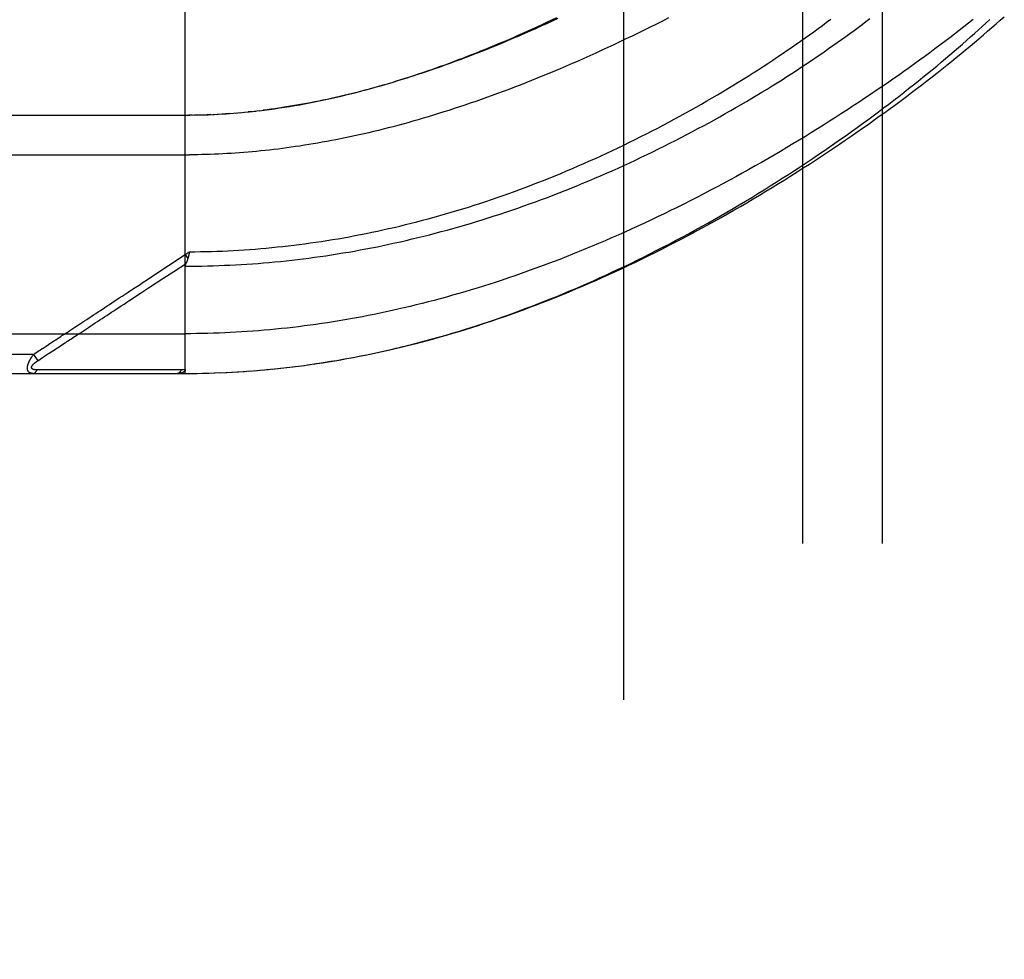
# Model space of a CAD drawing. Header units: inches. Extents: x 0 to 212, y 0 to 138.
# Tile 123 of 256: x 43.76 to 45.31, y 73.64 to 75.12. Entities that reach past the tile are written whole.
import ezdxf

# ---------------------------------------------------------------- set-up
doc = ezdxf.new("R2010")
doc.units = ezdxf.units.IN
doc.header["$LTSCALE"] = 11.6875
doc.header["$MEASUREMENT"] = 0
doc.linetypes.add('HIDDEN', pattern=[0.2, 0.1, -0.1])
for name, color, linetype in [('DEFAULT_2', 8, 'HIDDEN'), ('LEFTHAND_DOOR_ASSEMBLY', 7, 'CONTINUOUS'), ('SUBPANEL', 7, 'CONTINUOUS')]:
    doc.layers.add(name, color=color, linetype=linetype)

msp = doc.modelspace()

# ---------------------------------------------------------------- linework, layer by layer
at = {"layer": 'DEFAULT_2', "color": 8, "linetype": 'HIDDEN'}
msp.add_line((44.7095, 38.9877), (44.7095, 96.0917), dxfattribs=at)
at = {"layer": 'LEFTHAND_DOOR_ASSEMBLY', "color": 8, "linetype": 'HIDDEN'}
for p, q in [((44.0198, 74.5634), (44.0198, 75.2282)), ((43.146, 74.9697), (44.0198, 74.9697)), ((44.0313, 74.9697), (44.0255, 74.9697)), ((44.034, 74.9698), (44.0428, 74.9699)), ((44.0412, 74.9699), (44.0486, 74.9701)), ((44.0601, 74.9705), (44.0543, 74.9703)), ((44.0629, 74.9706), (44.0717, 74.9711)), ((44.07, 74.971), (44.0775, 74.9714)), ((44.0892, 74.9721), (44.0833, 74.9717)), ((44.0911, 74.9723), (44.1009, 74.973)), ((44.0982, 74.9728), (44.1068, 74.9735)), ((44.1245, 74.9753), (44.1186, 74.9746)), ((44.128, 74.9756), (44.1365, 74.9766)), ((43.116, 74.9072), (44.0263, 74.9072)), ((43.9675, 74.7158), (44.0198, 74.7502)), ((44.0198, 74.7502), (44.0265, 74.7547)), ((44.0198, 74.7502), (44.0239, 74.7439)), ((44.0256, 74.7504), (44.0253, 74.7492)), ((44.0258, 74.7516), (44.0256, 74.7504)), ((44.0265, 74.7547), (44.0258, 74.7516)), ((43.116, 74.6259), (44.0198, 74.6259)), ((43.855, 74.6273), (43.8678, 74.6358)), ((43.7814, 74.5934), (43.116, 74.5934)), ((43.7814, 74.5934), (43.784, 74.5951)), ((43.7814, 74.5934), (43.788, 74.5834)), ((43.784, 74.5951), (43.7864, 74.5967)), ((43.7864, 74.5967), (43.7888, 74.5983)), ((43.7955, 74.5883), (43.8034, 74.5935)), ((43.8034, 74.5935), (43.805, 74.5945)), ((43.805, 74.5945), (43.8142, 74.6006)), ((43.788, 74.5834), (43.7955, 74.5883)), ((44.1933, 74.5743), (44.2072, 74.5761)), ((44.2025, 74.5755), (44.2167, 74.5774)), ((44.2118, 74.5767), (44.2262, 74.5788)), ((43.146, 74.5634), (44.0198, 74.5634)), ((43.7913, 74.5689), (43.7869, 74.5689)), ((43.8002, 74.569), (43.7913, 74.5689)), ((43.832, 74.569), (43.8002, 74.569)), ((43.8371, 74.569), (43.832, 74.569)), ((44.0011, 74.5691), (43.9897, 74.5691)), ((44.0137, 74.5691), (44.0011, 74.5691)), ((44.0198, 74.5634), (44.029, 74.5635)), ((44.0288, 74.5635), (44.0383, 74.5635)), ((44.0379, 74.5635), (44.0477, 74.5637)), ((44.047, 74.5637), (44.057, 74.5639)), ((44.0561, 74.5639), (44.0663, 74.5642)), ((44.0652, 74.5642), (44.0757, 74.5646)), ((44.0743, 74.5645), (44.085, 74.565)), ((44.0834, 74.5649), (44.0943, 74.5654)), ((44.0925, 74.5653), (44.1037, 74.566)), ((44.1016, 74.5658), (44.1131, 74.5666)), ((44.1108, 74.5664), (44.1224, 74.5672)), ((44.1199, 74.567), (44.1318, 74.568)), ((44.129, 74.5677), (44.1412, 74.5688)), ((44.1382, 74.5685), (44.1506, 74.5696)), ((44.1473, 74.5693), (44.16, 74.5705)), ((44.1565, 74.5702), (44.1694, 74.5715)), ((44.1657, 74.5711), (44.1788, 74.5726)), ((44.1749, 74.5721), (44.1883, 74.5737)), ((44.1841, 74.5732), (44.1977, 74.5749))]:
    msp.add_line(p, q, dxfattribs=at)
for points in [[(44.0198, 74.7321), (44.0285, 74.7321), (44.0373, 74.7322), (44.0461, 74.7323), (44.0549, 74.7325), (44.0637, 74.7327), (44.0725, 74.733), (44.0813, 74.7334), (44.0901, 74.7338), (44.0989, 74.7342), (44.1077, 74.7347), (44.1165, 74.7352), (44.1254, 74.7358), (44.1342, 74.7365), (44.143, 74.7372), (44.1519, 74.738), (44.1607, 74.7388), (44.1696, 74.7396), (44.1785, 74.7406), (44.1874, 74.7415), (44.1962, 74.7426), (44.2051, 74.7437), (44.214, 74.7448), (44.223, 74.746), (44.2319, 74.7472), (44.2408, 74.7485), (44.2498, 74.7499), (44.2587, 74.7513), (44.2677, 74.7528), (44.2767, 74.7543), (44.2857, 74.7559), (44.2947, 74.7575), (44.3037, 74.7592), (44.3127, 74.7609), (44.3218, 74.7627), (44.3308, 74.7646), (44.3399, 74.7665), (44.349, 74.7685), (44.3581, 74.7705), (44.3672, 74.7726), (44.3763, 74.7748), (44.3855, 74.777), (44.3946, 74.7792), (44.4038, 74.7815), (44.4129, 74.7839), (44.4221, 74.7864), (44.4313, 74.7889), (44.4405, 74.7914), (44.4498, 74.794), (44.459, 74.7967), (44.4682, 74.7994), (44.4775, 74.8022), (44.4867, 74.8051), (44.496, 74.808), (44.5053, 74.811), (44.5146, 74.814), (44.5239, 74.8171), (44.5332, 74.8202), (44.5425, 74.8234), (44.5518, 74.8267), (44.5611, 74.83), (44.5704, 74.8334), (44.5797, 74.8368), (44.589, 74.8403), (44.5983, 74.8439), (44.6077, 74.8475), (44.617, 74.8511), (44.6263, 74.8548), (44.6355, 74.8586), (44.6448, 74.8624), (44.6541, 74.8663), (44.6634, 74.8702), (44.6726, 74.8742), (44.6818, 74.8782), (44.691, 74.8822), (44.7002, 74.8864), (44.7094, 74.8905), (44.7185, 74.8947), (44.7276, 74.899), (44.7367, 74.9033), (44.7458, 74.9076), (44.7548, 74.912), (44.7639, 74.9164), (44.7728, 74.9208), (44.7818, 74.9253), (44.7907, 74.9298), (44.7995, 74.9344), (44.8083, 74.939), (44.8171, 74.9436), (44.8258, 74.9483), (44.8345, 74.9529), (44.8432, 74.9576), (44.8518, 74.9624), (44.8603, 74.9671), (44.8688, 74.9719), (44.8772, 74.9767), (44.8855, 74.9815), (44.8938, 74.9863), (44.9021, 74.9912), (44.9103, 74.996), (44.9184, 75.0009), (44.9264, 75.0058), (44.9344, 75.0106), (44.9423, 75.0155), (44.9501, 75.0204), (44.9579, 75.0253), (44.9656, 75.0302), (44.9732, 75.0351), (44.9807, 75.04), (44.9881, 75.0449), (44.9955, 75.0498), (45.0028, 75.0547), (45.01, 75.0596), (45.0172, 75.0644), (45.0242, 75.0693), (45.0312, 75.0741), (45.038, 75.079), (45.0448, 75.0838), (45.0515, 75.0886), (45.0581, 75.0934), (45.0647, 75.0981), (45.0711, 75.1029), (45.0775, 75.1076), (45.0837, 75.1123), (45.0899, 75.117), (45.096, 75.1217)], [(44.0265, 74.7547), (44.0351, 74.7548), (44.0437, 74.7549), (44.0523, 74.7551), (44.0609, 74.7553), (44.0695, 74.7556), (44.0781, 74.7559), (44.0867, 74.7563), (44.0953, 74.7567), (44.1039, 74.7572), (44.1125, 74.7578), (44.1212, 74.7584), (44.1298, 74.759), (44.1384, 74.7597), (44.1471, 74.7605), (44.1557, 74.7613), (44.1644, 74.7622), (44.173, 74.7631), (44.1817, 74.7641), (44.1904, 74.7651), (44.199, 74.7662), (44.2077, 74.7673), (44.2164, 74.7685), (44.2252, 74.7698), (44.2339, 74.7711), (44.2426, 74.7724), (44.2514, 74.7738), (44.2601, 74.7753), (44.2689, 74.7768), (44.2777, 74.7784), (44.2865, 74.7801), (44.2953, 74.7817), (44.3041, 74.7835), (44.3129, 74.7853), (44.3218, 74.7872), (44.3306, 74.7891), (44.3395, 74.7911), (44.3484, 74.7931), (44.3573, 74.7952), (44.3662, 74.7974), (44.3751, 74.7996), (44.384, 74.8019), (44.393, 74.8042), (44.4019, 74.8066), (44.4109, 74.8091), (44.4199, 74.8116), (44.4289, 74.8142), (44.4379, 74.8168), (44.4469, 74.8195), (44.4559, 74.8222), (44.4649, 74.825), (44.474, 74.8279), (44.483, 74.8308), (44.4921, 74.8338), (44.5011, 74.8369), (44.5102, 74.84), (44.5193, 74.8432), (44.5284, 74.8464), (44.5375, 74.8497), (44.5466, 74.853), (44.5557, 74.8564), (44.5647, 74.8599), (44.5738, 74.8634), (44.5829, 74.867), (44.592, 74.8706), (44.6011, 74.8743), (44.6102, 74.878), (44.6193, 74.8818), (44.6284, 74.8857), (44.6374, 74.8896), (44.6465, 74.8935), (44.6555, 74.8975), (44.6646, 74.9016), (44.6736, 74.9057), (44.6826, 74.9099), (44.6916, 74.9141), (44.7005, 74.9183), (44.7095, 74.9226), (44.7184, 74.927), (44.7273, 74.9314), (44.7361, 74.9358), (44.745, 74.9403), (44.7538, 74.9448), (44.7625, 74.9493), (44.7713, 74.9539), (44.78, 74.9585), (44.7886, 74.9632), (44.7972, 74.9679), (44.8058, 74.9726), (44.8144, 74.9774), (44.8228, 74.9821), (44.8313, 74.9869), (44.8397, 74.9918), (44.848, 74.9966), (44.8563, 75.0015), (44.8645, 75.0064), (44.8727, 75.0113), (44.8808, 75.0162), (44.8888, 75.0212), (44.8968, 75.0261), (44.9047, 75.0311), (44.9126, 75.0361), (44.9204, 75.041), (44.9281, 75.046), (44.9357, 75.051), (44.9433, 75.056), (44.9508, 75.061), (44.9582, 75.066), (44.9656, 75.071), (44.9728, 75.076), (44.98, 75.081), (44.9871, 75.086), (44.9942, 75.0909), (45.0011, 75.0959), (45.008, 75.1008), (45.0148, 75.1058), (45.0215, 75.1107), (45.0281, 75.1156), (45.0346, 75.1205)], [(45.2585, 75.1199), (45.2513, 75.1142), (45.244, 75.1085), (45.2366, 75.1028), (45.2292, 75.097), (45.2216, 75.0912), (45.2139, 75.0854), (45.2062, 75.0796), (45.1983, 75.0737), (45.1904, 75.0678), (45.1823, 75.0619), (45.1742, 75.056), (45.166, 75.05), (45.1577, 75.0441), (45.1493, 75.0381), (45.1408, 75.0321), (45.1322, 75.0261), (45.1236, 75.0201), (45.1148, 75.0141), (45.106, 75.0081), (45.0971, 75.002), (45.0882, 74.996), (45.0791, 74.99), (45.07, 74.984), (45.0608, 74.978), (45.0515, 74.9719), (45.0422, 74.9659), (45.0328, 74.96), (45.0233, 74.954), (45.0138, 74.948), (45.0042, 74.9421), (44.9946, 74.9361), (44.9849, 74.9302), (44.9751, 74.9243), (44.9653, 74.9185), (44.9554, 74.9126), (44.9455, 74.9068), (44.9356, 74.901), (44.9256, 74.8953), (44.9156, 74.8896), (44.9055, 74.8839), (44.8954, 74.8783), (44.8853, 74.8727), (44.8751, 74.8672), (44.8649, 74.8617), (44.8547, 74.8562), (44.8445, 74.8508), (44.8342, 74.8454), (44.824, 74.8401), (44.8137, 74.8349), (44.8034, 74.8297), (44.7931, 74.8245), (44.7828, 74.8194), (44.7725, 74.8144), (44.7621, 74.8095), (44.7518, 74.8046), (44.7415, 74.7997), (44.7312, 74.7949), (44.7209, 74.7902), (44.7106, 74.7856), (44.7003, 74.781), (44.69, 74.7765), (44.6798, 74.772), (44.6695, 74.7676), (44.6593, 74.7633), (44.649, 74.7591), (44.6388, 74.7549), (44.6287, 74.7508), (44.6185, 74.7468), (44.6084, 74.7428), (44.5982, 74.7389), (44.5881, 74.7351), (44.5781, 74.7314), (44.568, 74.7277), (44.558, 74.7241), (44.548, 74.7205), (44.538, 74.7171), (44.5281, 74.7137), (44.5182, 74.7103), (44.5083, 74.7071), (44.4985, 74.7039), (44.4887, 74.7008), (44.4789, 74.6977), (44.4691, 74.6948), (44.4594, 74.6919), (44.4497, 74.689), (44.44, 74.6863), (44.4303, 74.6835), (44.4207, 74.6809), (44.4111, 74.6783), (44.4016, 74.6758), (44.3921, 74.6734), (44.3826, 74.671), (44.3731, 74.6687), (44.3636, 74.6665), (44.3542, 74.6643), (44.3448, 74.6622), (44.3355, 74.6602), (44.3261, 74.6582), (44.3168, 74.6563), (44.3075, 74.6544), (44.2983, 74.6526), (44.2891, 74.6509), (44.2798, 74.6492), (44.2707, 74.6476), (44.2615, 74.6461), (44.2523, 74.6446), (44.2432, 74.6432), (44.2341, 74.6418), (44.225, 74.6405), (44.216, 74.6392), (44.2069, 74.638), (44.1979, 74.6369), (44.1889, 74.6358), (44.1799, 74.6348), (44.1709, 74.6338), (44.1619, 74.6329), (44.153, 74.6321), (44.144, 74.6313), (44.1351, 74.6305), (44.1262, 74.6298), (44.1173, 74.6292), (44.1084, 74.6286), (44.0995, 74.6281), (44.0906, 74.6277), (44.0818, 74.6273)], [(44.1359, 74.9765), (44.1439, 74.9775), (44.1519, 74.9785), (44.1599, 74.9796), (44.168, 74.9808), (44.176, 74.982), (44.1839, 74.9833), (44.1919, 74.9846), (44.1997, 74.986), (44.2075, 74.9874), (44.2153, 74.9889), (44.2229, 74.9904), (44.2305, 74.9919), (44.2379, 74.9935), (44.2453, 74.9951), (44.2526, 74.9967), (44.2599, 74.9984), (44.2671, 75.0001), (44.2743, 75.0018), (44.2815, 75.0036), (44.2886, 75.0054), (44.2957, 75.0072), (44.3028, 75.0091), (44.3099, 75.011), (44.3169, 75.013), (44.3239, 75.015), (44.3309, 75.017), (44.3379, 75.019), (44.3449, 75.0211), (44.3518, 75.0233), (44.3588, 75.0254), (44.3657, 75.0276), (44.3727, 75.0298), (44.3796, 75.0321), (44.3865, 75.0344), (44.3934, 75.0367), (44.4004, 75.0391), (44.4073, 75.0415), (44.4143, 75.0439), (44.4212, 75.0464), (44.4282, 75.0489), (44.4352, 75.0515), (44.4422, 75.0541), (44.4493, 75.0568), (44.4563, 75.0594), (44.4634, 75.0622), (44.4705, 75.0649), (44.4776, 75.0678), (44.4847, 75.0706), (44.4919, 75.0735), (44.4991, 75.0765), (44.5064, 75.0795), (44.5136, 75.0825), (44.5209, 75.0856), (44.5283, 75.0887), (44.5356, 75.0919), (44.543, 75.0951), (44.5505, 75.0984), (44.5579, 75.1017), (44.5655, 75.1051), (44.573, 75.1085), (44.5807, 75.112), (44.5883, 75.1156), (44.5961, 75.1192), (44.6039, 75.1229)], [(44.6053, 75.1214), (44.5965, 75.1173), (44.5877, 75.1133), (44.5789, 75.1093), (44.5702, 75.1054), (44.5615, 75.1015), (44.5529, 75.0978), (44.5443, 75.094), (44.5358, 75.0904), (44.5273, 75.0868), (44.5188, 75.0832), (44.5104, 75.0798), (44.5021, 75.0764), (44.4938, 75.073), (44.4855, 75.0697), (44.4773, 75.0665), (44.4692, 75.0634), (44.4611, 75.0603), (44.4531, 75.0572), (44.4451, 75.0543), (44.4372, 75.0513), (44.4293, 75.0485), (44.4215, 75.0457), (44.4137, 75.043), (44.406, 75.0403), (44.3983, 75.0377), (44.3907, 75.0352), (44.3832, 75.0327), (44.3757, 75.0303), (44.3682, 75.0279), (44.3608, 75.0256), (44.3535, 75.0233), (44.3462, 75.0211), (44.339, 75.019), (44.3318, 75.0169), (44.3246, 75.0148), (44.3176, 75.0129), (44.3105, 75.0109), (44.3035, 75.009), (44.2966, 75.0072), (44.2897, 75.0054), (44.2829, 75.0037), (44.2761, 75.002), (44.2693, 75.0004), (44.2626, 74.9988), (44.2559, 74.9973), (44.2493, 74.9958), (44.2428, 74.9944), (44.2362, 74.993), (44.2297, 74.9917), (44.2233, 74.9904), (44.2169, 74.9891), (44.2105, 74.9879), (44.2041, 74.9867), (44.1978, 74.9856), (44.1916, 74.9845), (44.1853, 74.9835), (44.1791, 74.9825), (44.1729, 74.9815), (44.1668, 74.9806)], [(44.7796, 75.1225), (44.77, 75.1176), (44.7604, 75.1128), (44.7508, 75.108), (44.7412, 75.1032), (44.7317, 75.0985), (44.7221, 75.0939), (44.7126, 75.0893), (44.7031, 75.0848), (44.6936, 75.0803), (44.6841, 75.0759), (44.6747, 75.0715), (44.6652, 75.0672), (44.6559, 75.063), (44.6465, 75.0588), (44.6372, 75.0547), (44.6279, 75.0506), (44.6186, 75.0466), (44.6094, 75.0426), (44.6002, 75.0388), (44.5911, 75.035), (44.582, 75.0312), (44.573, 75.0275), (44.5639, 75.0239), (44.555, 75.0203), (44.5461, 75.0168), (44.5372, 75.0134), (44.5283, 75.01), (44.5196, 75.0067), (44.5108, 75.0035), (44.5021, 75.0003), (44.4935, 74.9972), (44.4849, 74.9941), (44.4764, 74.9911), (44.4679, 74.9882), (44.4594, 74.9853), (44.451, 74.9825), (44.4427, 74.9798), (44.4344, 74.9771), (44.4261, 74.9745), (44.418, 74.9719), (44.4098, 74.9694), (44.4017, 74.9669), (44.3937, 74.9646), (44.3857, 74.9622), (44.3777, 74.9599), (44.3698, 74.9577), (44.362, 74.9556), (44.3542, 74.9535), (44.3464, 74.9514), (44.3387, 74.9494), (44.331, 74.9475), (44.3234, 74.9456), (44.3158, 74.9437), (44.3083, 74.9419), (44.3008, 74.9402), (44.2934, 74.9385), (44.286, 74.9369), (44.2786, 74.9353), (44.2713, 74.9338), (44.264, 74.9323), (44.2567, 74.9308), (44.2495, 74.9295), (44.2424, 74.9281), (44.2352, 74.9268), (44.2281, 74.9256), (44.2211, 74.9243), (44.214, 74.9232), (44.207, 74.9221), (44.2001, 74.921), (44.1931, 74.92), (44.1862, 74.919), (44.1793, 74.918), (44.1725, 74.9171)], [(44.221, 74.578), (44.2303, 74.5794), (44.2396, 74.5809), (44.2489, 74.5824), (44.2582, 74.5839), (44.2676, 74.5856), (44.2769, 74.5873), (44.2863, 74.589), (44.2957, 74.5909), (44.3051, 74.5928), (44.3146, 74.5947), (44.3241, 74.5968), (44.3335, 74.5988), (44.3431, 74.601), (44.3526, 74.6033), (44.3621, 74.6056), (44.3717, 74.6079), (44.3813, 74.6104), (44.3909, 74.6129), (44.4006, 74.6155), (44.4102, 74.6181), (44.4199, 74.6208), (44.4297, 74.6236), (44.4394, 74.6265), (44.4492, 74.6295), (44.459, 74.6325), (44.4688, 74.6355), (44.4785, 74.6387), (44.4883, 74.6419), (44.498, 74.6451), (44.5077, 74.6484), (44.5174, 74.6518), (44.527, 74.6552), (44.5367, 74.6587), (44.5463, 74.6622), (44.5558, 74.6658), (44.5654, 74.6694), (44.575, 74.6731), (44.5846, 74.6769), (44.5941, 74.6807), (44.6037, 74.6846), (44.6133, 74.6885), (44.6229, 74.6925), (44.6325, 74.6966), (44.6421, 74.7007), (44.6517, 74.7049), (44.6614, 74.7092), (44.6711, 74.7135), (44.6808, 74.718), (44.6905, 74.7225), (44.7003, 74.7271), (44.7102, 74.7317), (44.7201, 74.7365), (44.7301, 74.7414), (44.7401, 74.7463), (44.7502, 74.7514), (44.7603, 74.7565), (44.7704, 74.7617), (44.7806, 74.7669), (44.7907, 74.7723), (44.8008, 74.7777), (44.8109, 74.7831), (44.821, 74.7886), (44.8311, 74.7942), (44.8411, 74.7998), (44.8511, 74.8054), (44.8611, 74.8111), (44.871, 74.8169), (44.8809, 74.8227), (44.8907, 74.8285), (44.9006, 74.8344), (44.9103, 74.8403), (44.9201, 74.8462), (44.9297, 74.8522), (44.9394, 74.8582), (44.9489, 74.8642), (44.9584, 74.8702), (44.9679, 74.8763), (44.9773, 74.8824), (44.9866, 74.8885), (44.9959, 74.8946), (45.0051, 74.9008), (45.0142, 74.9069), (45.0233, 74.9131), (45.0323, 74.9192), (45.0412, 74.9254), (45.05, 74.9316), (45.0587, 74.9378), (45.0674, 74.9439), (45.076, 74.9501), (45.0845, 74.9563), (45.0929, 74.9624), (45.1013, 74.9686), (45.1095, 74.9747), (45.1177, 74.9808), (45.1257, 74.9869), (45.1337, 74.993), (45.1416, 74.9991), (45.1494, 75.0052), (45.157, 75.0112), (45.1646, 75.0172), (45.1721, 75.0232), (45.1795, 75.0291), (45.1868, 75.0351), (45.1941, 75.041), (45.2012, 75.0468), (45.2082, 75.0527), (45.2151, 75.0585), (45.2219, 75.0642), (45.2286, 75.07), (45.2352, 75.0757), (45.2417, 75.0813), (45.2481, 75.087), (45.2544, 75.0925), (45.2606, 75.0981), (45.2667, 75.1036), (45.2727, 75.109), (45.2786, 75.1145), (45.2844, 75.1198)], [(44.2262, 74.5788), (44.2357, 74.5802), (44.2452, 74.5817), (44.2548, 74.5833), (44.2644, 74.585), (44.274, 74.5867), (44.2836, 74.5885), (44.2932, 74.5903), (44.3028, 74.5922), (44.3125, 74.5942), (44.3222, 74.5963), (44.3319, 74.5984), (44.3416, 74.6006), (44.3514, 74.6029), (44.3612, 74.6052), (44.371, 74.6076), (44.3808, 74.6101), (44.3906, 74.6127), (44.4005, 74.6153), (44.4104, 74.618), (44.4203, 74.6208), (44.4303, 74.6236), (44.4402, 74.6265), (44.4502, 74.6295), (44.4603, 74.6326), (44.4703, 74.6357), (44.4804, 74.639), (44.4904, 74.6423), (44.5006, 74.6456), (44.5107, 74.6491), (44.5208, 74.6526), (44.531, 74.6562), (44.5412, 74.6598), (44.5514, 74.6636), (44.5617, 74.6674), (44.5719, 74.6713), (44.5822, 74.6753), (44.5925, 74.6793), (44.6028, 74.6834), (44.6132, 74.6876), (44.6235, 74.6919), (44.6339, 74.6962), (44.6442, 74.7006), (44.6546, 74.7051), (44.665, 74.7097), (44.6754, 74.7143), (44.6858, 74.719), (44.6962, 74.7238), (44.7067, 74.7286), (44.7171, 74.7335), (44.7275, 74.7385), (44.7379, 74.7435), (44.7483, 74.7486), (44.7587, 74.7538), (44.7691, 74.759), (44.7795, 74.7643), (44.7899, 74.7697), (44.8003, 74.7751), (44.8106, 74.7805), (44.8209, 74.7861), (44.8312, 74.7916), (44.8415, 74.7972), (44.8518, 74.8029), (44.862, 74.8086), (44.8722, 74.8144), (44.8824, 74.8202), (44.8925, 74.8261), (44.9026, 74.8319), (44.9126, 74.8379), (44.9227, 74.8438), (44.9326, 74.8498), (44.9426, 74.8559), (44.9524, 74.8619), (44.9623, 74.868), (44.972, 74.8742), (44.9817, 74.8803), (44.9914, 74.8865), (45.001, 74.8926), (45.0105, 74.8989), (45.02, 74.9051), (45.0294, 74.9113), (45.0388, 74.9175), (45.0481, 74.9238), (45.0573, 74.9301), (45.0664, 74.9363), (45.0755, 74.9426), (45.0844, 74.9489), (45.0933, 74.9551), (45.1022, 74.9614), (45.1109, 74.9677), (45.1196, 74.9739), (45.1281, 74.9802), (45.1366, 74.9864), (45.1451, 74.9926), (45.1534, 74.9988), (45.1616, 75.005), (45.1698, 75.0112), (45.1778, 75.0174), (45.1858, 75.0235), (45.1937, 75.0297), (45.2015, 75.0358), (45.2092, 75.0419), (45.2168, 75.048), (45.2244, 75.054), (45.2318, 75.06), (45.2391, 75.066), (45.2464, 75.072), (45.2535, 75.0779), (45.2606, 75.0838), (45.2675, 75.0897), (45.2744, 75.0956), (45.2812, 75.1014), (45.2879, 75.1072), (45.2945, 75.1129), (45.301, 75.1187), (45.3074, 75.1244)], [(44.1668, 74.9806), (44.1607, 74.9797), (44.1546, 74.9789), (44.1485, 74.9781), (44.1425, 74.9773)], [(44.0198, 74.9697), (44.0269, 74.9697), (44.037, 74.9698)], [(44.0485, 74.9701), (44.0557, 74.9703), (44.0659, 74.9708)], [(44.0771, 74.9714), (44.0841, 74.9718), (44.095, 74.9726)], [(44.1054, 74.9734), (44.1127, 74.9741), (44.1202, 74.9748), (44.1305, 74.9759)], [(44.1725, 74.9171), (44.1656, 74.9163), (44.1588, 74.9154), (44.1521, 74.9147), (44.1453, 74.9139), (44.1386, 74.9132), (44.1318, 74.9126), (44.1252, 74.9119), (44.1185, 74.9114), (44.1118, 74.9108), (44.1052, 74.9103), (44.0985, 74.9098), (44.0919, 74.9094), (44.0853, 74.909), (44.0787, 74.9087), (44.0722, 74.9084), (44.0656, 74.9081), (44.059, 74.9078), (44.0525, 74.9076), (44.0459, 74.9075), (44.0394, 74.9073), (44.0328, 74.9072), (44.0263, 74.9072)], [(44.0253, 74.7492), (44.025, 74.748), (44.0248, 74.7474), (44.0247, 74.7468), (44.0245, 74.7462), (44.0244, 74.7457), (44.0242, 74.7451), (44.024, 74.7445), (44.0239, 74.7439)], [(43.9846, 74.7125), (44.0017, 74.7238), (44.021, 74.7364)], [(44.0198, 74.7321), (44.0198, 74.7323), (44.0198, 74.7325), (44.0198, 74.7327), (44.0198, 74.7329), (44.0198, 74.7331), (44.0199, 74.7333), (44.0199, 74.7336), (44.02, 74.7338), (44.02, 74.734), (44.0201, 74.7342), (44.0201, 74.7344), (44.0202, 74.7346), (44.0203, 74.7349), (44.0204, 74.7351), (44.0204, 74.7353), (44.0205, 74.7355), (44.0206, 74.7358), (44.0207, 74.736), (44.0208, 74.7362), (44.0212, 74.7369)], [(44.0239, 74.7439), (44.0237, 74.7434), (44.0235, 74.7428), (44.0233, 74.7422), (44.0231, 74.7416), (44.0229, 74.7411), (44.0227, 74.7405), (44.0225, 74.74), (44.0223, 74.7395), (44.0221, 74.7389), (44.0219, 74.7384), (44.0217, 74.7379), (44.0214, 74.7374), (44.0212, 74.7369)], [(43.8864, 74.6625), (43.8935, 74.6672), (43.8971, 74.6695), (43.9007, 74.6719), (43.9043, 74.6743), (43.9081, 74.6768), (43.912, 74.6794), (43.9161, 74.6821), (43.9205, 74.6849), (43.9252, 74.688), (43.9301, 74.6913), (43.9354, 74.6948), (43.9411, 74.6985), (43.9471, 74.7024), (43.9536, 74.7067), (43.9603, 74.7111), (43.9675, 74.7158)], [(43.9493, 74.6894), (43.9622, 74.6978), (43.9846, 74.7125)], [(43.8678, 74.6358), (43.8712, 74.638), (43.8747, 74.6403), (43.8783, 74.6427), (43.882, 74.6451), (43.8857, 74.6475), (43.8893, 74.6499), (43.893, 74.6523), (43.8967, 74.6547), (43.9003, 74.6571), (43.9039, 74.6595), (43.9076, 74.6619), (43.9113, 74.6644), (43.9152, 74.6669), (43.9192, 74.6696), (43.9235, 74.6724), (43.928, 74.6753), (43.9328, 74.6785), (43.9493, 74.6894)], [(43.8383, 74.6309), (43.8433, 74.6342), (43.8461, 74.636), (43.849, 74.6379), (43.852, 74.6399), (43.8551, 74.642), (43.8583, 74.6441), (43.8616, 74.6462), (43.865, 74.6484), (43.8685, 74.6507), (43.872, 74.653), (43.8756, 74.6554), (43.8792, 74.6578), (43.8828, 74.6601), (43.8864, 74.6625)], [(43.8202, 74.619), (43.8241, 74.6215), (43.826, 74.6228), (43.8279, 74.6241), (43.8299, 74.6253), (43.8319, 74.6266), (43.8339, 74.628), (43.8361, 74.6294), (43.8383, 74.6309)], [(43.8299, 74.6109), (43.8318, 74.6121), (43.8338, 74.6134), (43.8358, 74.6147), (43.8378, 74.616), (43.8398, 74.6174), (43.842, 74.6188), (43.8442, 74.6203), (43.8467, 74.6219), (43.8493, 74.6236), (43.852, 74.6254), (43.855, 74.6273)], [(44.0818, 74.6273), (44.0729, 74.6269), (44.064, 74.6266), (44.0552, 74.6264), (44.0463, 74.6262), (44.0375, 74.626), (44.0286, 74.6259), (44.0198, 74.6259)], [(43.8013, 74.6065), (43.805, 74.6089), (43.8069, 74.6102), (43.8087, 74.6114)], [(43.8087, 74.6114), (43.8125, 74.6139), (43.8144, 74.6152), (43.8164, 74.6164), (43.8183, 74.6177), (43.8202, 74.619)], [(43.8142, 74.6006), (43.8161, 74.6018), (43.818, 74.6031), (43.82, 74.6044), (43.822, 74.6057), (43.8239, 74.607), (43.8259, 74.6083), (43.8299, 74.6109)], [(43.7802, 74.5634), (43.7798, 74.5634), (43.7794, 74.5634), (43.779, 74.5635), (43.7786, 74.5635), (43.7782, 74.5636), (43.7779, 74.5636), (43.7775, 74.5637), (43.7772, 74.5638), (43.7769, 74.5639), (43.7766, 74.564), (43.7763, 74.564), (43.7761, 74.5642), (43.7758, 74.5643), (43.7756, 74.5644), (43.7753, 74.5645), (43.7751, 74.5646), (43.7749, 74.5648), (43.7747, 74.5649), (43.7745, 74.565), (43.7743, 74.5652), (43.7741, 74.5653), (43.7739, 74.5655), (43.7738, 74.5656), (43.7736, 74.5658), (43.7735, 74.5659), (43.7733, 74.5661), (43.7732, 74.5663), (43.773, 74.5665), (43.7729, 74.5666), (43.7728, 74.5668), (43.7727, 74.567), (43.7726, 74.5672), (43.7725, 74.5674), (43.7724, 74.5676), (43.7723, 74.5678), (43.7722, 74.568), (43.7721, 74.5682), (43.772, 74.5684), (43.772, 74.5686), (43.7719, 74.5688), (43.7719, 74.569), (43.7718, 74.5693), (43.7718, 74.5695), (43.7717, 74.5697), (43.7717, 74.57), (43.7716, 74.5702), (43.7716, 74.5704), (43.7716, 74.5707), (43.7716, 74.5709), (43.7716, 74.5712), (43.7716, 74.5714), (43.7715, 74.5717), (43.7716, 74.572), (43.7716, 74.5723), (43.7716, 74.5725), (43.7716, 74.5728), (43.7716, 74.5731), (43.7717, 74.5734), (43.7717, 74.5737), (43.7717, 74.574), (43.7718, 74.5743), (43.7718, 74.5746), (43.7719, 74.5749), (43.772, 74.5752), (43.772, 74.5755), (43.7721, 74.5759), (43.7722, 74.5762), (43.7723, 74.5765), (43.7724, 74.5769), (43.7725, 74.5772), (43.7726, 74.5775), (43.7727, 74.5779), (43.7728, 74.5783), (43.7729, 74.5786), (43.7731, 74.579), (43.7732, 74.5794), (43.7734, 74.5797), (43.7735, 74.5801), (43.7737, 74.5805), (43.7739, 74.5809), (43.774, 74.5813), (43.7742, 74.5817), (43.7744, 74.5822), (43.7746, 74.5826), (43.7748, 74.583), (43.7751, 74.5835), (43.7753, 74.5839), (43.7755, 74.5844), (43.7758, 74.5848), (43.7761, 74.5853), (43.7763, 74.5858), (43.7766, 74.5863), (43.7769, 74.5868), (43.7773, 74.5874), (43.7776, 74.5879), (43.778, 74.5885), (43.7783, 74.589), (43.7787, 74.5896), (43.7791, 74.5902), (43.7796, 74.5908), (43.78, 74.5915), (43.7805, 74.5921), (43.7809, 74.5928), (43.7814, 74.5934)], [(43.7888, 74.5983), (43.7911, 74.5998), (43.7923, 74.6006)], [(43.7923, 74.6006), (43.795, 74.6024), (43.7964, 74.6033)], [(43.7964, 74.6033), (43.7996, 74.6054), (43.8013, 74.6065)], [(43.7869, 74.5689), (43.7864, 74.5689), (43.786, 74.5689), (43.7856, 74.5689), (43.7852, 74.5689), (43.7848, 74.569), (43.7845, 74.569), (43.7842, 74.569), (43.7838, 74.5691), (43.7835, 74.5691), (43.7832, 74.5691), (43.7829, 74.5692), (43.7827, 74.5692), (43.7824, 74.5693), (43.7822, 74.5693), (43.7819, 74.5694), (43.7817, 74.5694), (43.7815, 74.5695), (43.7813, 74.5696), (43.7811, 74.5696), (43.7809, 74.5697), (43.7807, 74.5698), (43.7805, 74.5698), (43.7804, 74.5699), (43.7802, 74.57), (43.7801, 74.5701), (43.7799, 74.5701), (43.7798, 74.5702), (43.7796, 74.5703), (43.7795, 74.5704), (43.7794, 74.5705), (43.7793, 74.5706), (43.7792, 74.5706), (43.7791, 74.5707), (43.779, 74.5708), (43.7789, 74.5709), (43.7788, 74.571), (43.7787, 74.5711), (43.7786, 74.5712), (43.7786, 74.5713), (43.7785, 74.5714), (43.7784, 74.5715), (43.7784, 74.5716), (43.7783, 74.5717), (43.7783, 74.5718), (43.7783, 74.572), (43.7782, 74.5721), (43.7782, 74.5722), (43.7782, 74.5723), (43.7782, 74.5724), (43.7781, 74.5725), (43.7781, 74.5727), (43.7781, 74.5728), (43.7781, 74.5729), (43.7781, 74.5731), (43.7782, 74.5732), (43.7782, 74.5733), (43.7782, 74.5735), (43.7782, 74.5736), (43.7783, 74.5737), (43.7783, 74.5739), (43.7784, 74.574), (43.7784, 74.5742), (43.7785, 74.5743), (43.7785, 74.5745), (43.7786, 74.5746), (43.7787, 74.5748), (43.7788, 74.5749), (43.7789, 74.5751), (43.779, 74.5753), (43.7791, 74.5754), (43.7792, 74.5756), (43.7793, 74.5758), (43.7794, 74.5759), (43.7795, 74.5761), (43.7797, 74.5763), (43.7798, 74.5765), (43.7799, 74.5767), (43.7801, 74.5769), (43.7803, 74.577), (43.7804, 74.5772), (43.7806, 74.5774), (43.7808, 74.5776), (43.781, 74.5778), (43.7812, 74.5781), (43.7814, 74.5783), (43.7817, 74.5785), (43.7819, 74.5787), (43.7821, 74.5789), (43.7824, 74.5792), (43.7827, 74.5794), (43.7829, 74.5796), (43.7832, 74.5799), (43.7836, 74.5802), (43.7839, 74.5804), (43.7842, 74.5807), (43.7846, 74.581), (43.7849, 74.5812), (43.7853, 74.5815), (43.7857, 74.5818), (43.7862, 74.5821), (43.7866, 74.5824), (43.7871, 74.5828), (43.7875, 74.5831), (43.788, 74.5834)], [(43.7802, 74.5634), (43.7805, 74.5634), (43.7807, 74.5634), (43.7809, 74.5635), (43.7811, 74.5635), (43.7814, 74.5635), (43.7816, 74.5636), (43.7818, 74.5637), (43.782, 74.5637), (43.7822, 74.5638), (43.7825, 74.5639), (43.7827, 74.564), (43.7829, 74.5641), (43.7831, 74.5643), (43.7833, 74.5644), (43.7835, 74.5645), (43.7837, 74.5647), (43.7839, 74.5649), (43.7841, 74.565), (43.7843, 74.5652), (43.7845, 74.5654), (43.7847, 74.5656), (43.7849, 74.5658), (43.7851, 74.566), (43.7853, 74.5662), (43.7854, 74.5665), (43.7856, 74.5667), (43.7858, 74.567), (43.786, 74.5672), (43.7861, 74.5675), (43.7863, 74.5678), (43.7864, 74.568), (43.7866, 74.5683), (43.7867, 74.5686), (43.7869, 74.5689)], [(43.8813, 74.5691), (43.8785, 74.5691), (43.8759, 74.5691), (43.8733, 74.5691), (43.8707, 74.5691), (43.8681, 74.569), (43.8655, 74.569), (43.8371, 74.569)], [(43.9116, 74.5691), (43.9078, 74.5691), (43.904, 74.5691), (43.9004, 74.5691), (43.8968, 74.5691), (43.8934, 74.5691), (43.8902, 74.5691), (43.8871, 74.5691), (43.8813, 74.5691)], [(43.9897, 74.5691), (43.9843, 74.5691), (43.9792, 74.5691), (43.9742, 74.5691), (43.9693, 74.5691), (43.9644, 74.5691), (43.9597, 74.5691), (43.9551, 74.5691), (43.9507, 74.5691), (43.9464, 74.5691), (43.9423, 74.5691), (43.9383, 74.5691), (43.9344, 74.5691), (43.9306, 74.5691), (43.9268, 74.5691), (43.923, 74.5691), (43.9192, 74.5691), (43.9116, 74.5691)], [(44.0198, 74.5693), (44.0197, 74.5691), (44.0197, 74.5689), (44.0197, 74.5688), (44.0197, 74.5686), (44.0197, 74.5685), (44.0196, 74.5683), (44.0196, 74.5682), (44.0195, 74.5681), (44.0195, 74.5679), (44.0194, 74.5678), (44.0194, 74.5676), (44.0193, 74.5675), (44.0192, 74.5674), (44.0191, 74.5672), (44.0191, 74.5671), (44.019, 74.567), (44.0189, 74.5669), (44.0188, 74.5667), (44.0186, 74.5666), (44.0185, 74.5665), (44.0184, 74.5664), (44.0183, 74.5662), (44.0181, 74.5661), (44.018, 74.566), (44.0178, 74.5659), (44.0177, 74.5658), (44.0175, 74.5657), (44.0173, 74.5655), (44.0171, 74.5654), (44.0169, 74.5653), (44.0167, 74.5652), (44.0165, 74.5651), (44.0163, 74.565), (44.016, 74.5649), (44.0158, 74.5648), (44.0155, 74.5647), (44.0152, 74.5646), (44.0149, 74.5645), (44.0146, 74.5644), (44.0143, 74.5643), (44.014, 74.5642), (44.0137, 74.5641), (44.0133, 74.564), (44.0129, 74.564), (44.0125, 74.5639), (44.0121, 74.5638), (44.0117, 74.5637), (44.0112, 74.5637), (44.0108, 74.5636), (44.0103, 74.5636), (44.0098, 74.5635), (44.0093, 74.5635), (44.0087, 74.5635), (44.0082, 74.5634), (44.0076, 74.5634), (44.007, 74.5634)], [(44.007, 74.5634), (44.0073, 74.5634), (44.0075, 74.5634), (44.0077, 74.5635), (44.0079, 74.5635), (44.0082, 74.5636), (44.0084, 74.5636), (44.0086, 74.5637), (44.0088, 74.5638), (44.009, 74.5638), (44.0093, 74.5639), (44.0095, 74.5641), (44.0097, 74.5642), (44.0099, 74.5643), (44.0101, 74.5644), (44.0103, 74.5646), (44.0105, 74.5647), (44.0107, 74.5649), (44.011, 74.5651), (44.0112, 74.5653), (44.0113, 74.5655), (44.0115, 74.5657), (44.0117, 74.5659), (44.0119, 74.5661), (44.0121, 74.5663), (44.0123, 74.5666), (44.0125, 74.5668), (44.0126, 74.5671), (44.0128, 74.5674), (44.013, 74.5676), (44.0131, 74.5679), (44.0133, 74.5682), (44.0134, 74.5685), (44.0136, 74.5688), (44.0137, 74.5691)], [(44.0198, 74.5693), (44.0188, 74.5692), (44.0178, 74.5692), (44.0168, 74.5691), (44.0158, 74.5691), (44.0148, 74.5691), (44.0137, 74.5691)]]:
    msp.add_lwpolyline(points, dxfattribs=at)
at = {"layer": 'SUBPANEL', "color": 8, "linetype": 'HIDDEN'}
for p, q in [((44.9908, 41.5709), (44.9908, 93.5084)), ((45.1158, 41.5709), (45.1158, 93.5084))]:
    msp.add_line(p, q, dxfattribs=at)

doc.saveas('drawing.dxf')
